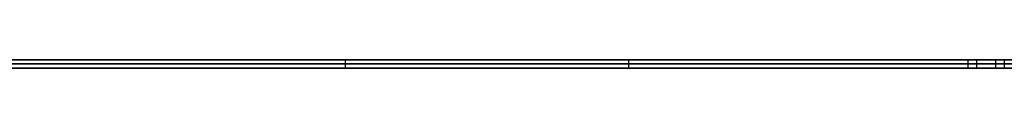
# Model space of a CAD drawing. Extents: x -3.09 to 3.09, y -0.36 to 1.94.
# Tile 42 of 168: x -1.93875 to -1.892542, y 1.8416 to 1.842. Entities that reach past the tile are written whole.
import ezdxf

# ---------------------------------------------------------------- set-up
doc = ezdxf.new("R2010")
doc.units = 0
doc.layers.get('0').update_dxf_attribs({"linetype": 'CONTINUOUS'})

# ---------------------------------------------------------------- blocks, each defined once
blk = doc.blocks.new('*U1')
at = {"extrusion": (0, 1, 0)}
for p, q in [((-3.01875, 1.842, 0.83), (3.01875, 1.842, 0.83)), ((3.01875, 1.842, -0.83), (-3.01875, 1.842, -0.83)), ((-2.92375, 1.842, -0.815), (2.92375, 1.842, -0.815)), ((2.92375, 1.842, 0.815), (-2.92375, 1.842, 0.815)), ((2.92375, 1.842, -0.7525), (-2.92375, 1.842, -0.7525)), ((-2.92375, 1.842, 0.7525), (2.92375, 1.842, 0.7525)), ((-2.45875, 1.842, -0.25), (-0.01875, 1.842, -0.25)), ((-0.01875, 1.842, 0.25), (-2.45875, 1.842, 0.25)), ((-1.888054, 1.842, 0.511061), (-1.923482, 1.842, 0.511061)), ((-1.923482, 1.842, 0.511061), (-1.923482, 1.842, 0.411061)), ((-1.923482, 1.842, 0.411061), (-1.89385, 1.842, 0.411061)), ((-1.889278, 1.842, 0.462489), (-1.910176, 1.842, 0.462489)), ((-1.910176, 1.842, 0.462489), (-1.910176, 1.842, 0.499714)), ((-1.910176, 1.842, 0.499714), (-1.892543, 1.842, 0.499714)), ((-1.894258, 1.842, 0.422408), (-1.910176, 1.842, 0.422408)), ((-1.910176, 1.842, 0.422408), (-1.910176, 1.842, 0.451306)), ((-1.910176, 1.842, 0.451306), (-1.892952, 1.842, 0.451306)), ((2.92375, 1.8416, -0.815), (-2.92375, 1.8416, -0.815)), ((-2.92375, 1.8416, 0.815), (2.92375, 1.8416, 0.815)), ((2.92375, 1.8416, -0.7525), (-2.92375, 1.8416, -0.7525)), ((-2.92375, 1.8416, 0.7525), (2.92375, 1.8416, 0.7525)), ((-2.45875, 1.8418, 0.25), (-0.01875, 1.8418, 0.25)), ((-0.01875, 1.8418, -0.25), (-2.45875, 1.8418, -0.25)), ((-1.923482, 1.8416, 0.511061), (-1.888054, 1.8416, 0.511061)), ((-1.923482, 1.8416, 0.411061), (-1.923482, 1.8416, 0.511061)), ((-1.89385, 1.8416, 0.411061), (-1.923482, 1.8416, 0.411061)), ((-1.894258, 1.8416, 0.422408), (-1.910176, 1.8416, 0.422408)), ((-1.910176, 1.8416, 0.422408), (-1.910176, 1.8416, 0.451306)), ((-1.910176, 1.8416, 0.451306), (-1.892952, 1.8416, 0.451306)), ((-1.889278, 1.8416, 0.462489), (-1.910176, 1.8416, 0.462489)), ((-1.910176, 1.8416, 0.462489), (-1.910176, 1.8416, 0.499714)), ((-1.910176, 1.8416, 0.499714), (-1.892543, 1.8416, 0.499714))]:
    blk.add_line(p, q, dxfattribs=at)
at = {"extrusion": (0, 0, -1)}
for p, q in [((-3.01875, 1.842, 0.83), (3.01875, 1.842, 0.83)), ((2.92375, 1.842, -0.7525), (-2.92375, 1.842, -0.7525)), ((2.92375, 1.842, 0.815), (-2.92375, 1.842, 0.815)), ((-0.01875, 1.842, 0.25), (-2.45875, 1.842, 0.25)), ((-1.888054, 1.842, 0.511061), (-1.923482, 1.842, 0.511061)), ((-1.923482, 1.842, 0.511061), (-1.923482, 1.8416, 0.511061)), ((-1.894258, 1.842, 0.422408), (-1.910176, 1.842, 0.422408)), ((-1.910176, 1.842, 0.422408), (-1.910176, 1.8416, 0.422408)), ((-1.889278, 1.842, 0.462489), (-1.910176, 1.842, 0.462489)), ((-1.910176, 1.842, 0.462489), (-1.910176, 1.8416, 0.462489)), ((-1.894258, 1.842, 0.422408), (-1.894258, 1.8416, 0.422408)), ((2.92375, 1.8416, -0.7525), (-2.92375, 1.8416, -0.7525)), ((-2.92375, 1.8416, 0.815), (2.92375, 1.8416, 0.815)), ((-2.45875, 1.8418, 0.25), (-0.01875, 1.8418, 0.25)), ((-1.923482, 1.8416, 0.511061), (-1.888054, 1.8416, 0.511061)), ((-1.894258, 1.8416, 0.422408), (-1.910176, 1.8416, 0.422408)), ((-1.889278, 1.8416, 0.462489), (-1.910176, 1.8416, 0.462489))]:
    blk.add_line(p, q, dxfattribs=at)
for p, q in [((3.01875, 1.842, -0.83), (-3.01875, 1.842, -0.83)), ((-2.92375, 1.842, 0.7525), (2.92375, 1.842, 0.7525)), ((-2.92375, 1.842, -0.815), (2.92375, 1.842, -0.815)), ((-2.45875, 1.842, -0.25), (-0.01875, 1.842, -0.25)), ((-1.923482, 1.842, 0.411061), (-1.89385, 1.842, 0.411061)), ((-1.923482, 1.842, 0.411061), (-1.923482, 1.8416, 0.411061)), ((-1.910176, 1.842, 0.451306), (-1.892952, 1.842, 0.451306)), ((-1.910176, 1.842, 0.451306), (-1.910176, 1.8416, 0.451306)), ((-1.910176, 1.842, 0.499714), (-1.892543, 1.842, 0.499714)), ((-1.910176, 1.842, 0.499714), (-1.910176, 1.8416, 0.499714)), ((-1.894258, 1.842, 0.422408), (-1.894258, 1.8416, 0.422408)), ((-1.89385, 1.842, 0.411061), (-1.89385, 1.8416, 0.411061)), ((-1.89385, 1.842, 0.411061), (-1.89385, 1.8416, 0.411061)), ((-1.892952, 1.842, 0.451306), (-1.892952, 1.8416, 0.451306)), ((-1.892952, 1.842, 0.451306), (-1.892952, 1.8416, 0.451306)), ((-1.892543, 1.842, 0.499714), (-1.892543, 1.8416, 0.499714)), ((-1.892543, 1.842, 0.499714), (-1.892543, 1.8416, 0.499714)), ((-2.92375, 1.8416, 0.7525), (2.92375, 1.8416, 0.7525)), ((2.92375, 1.8416, -0.815), (-2.92375, 1.8416, -0.815)), ((-0.01875, 1.8418, -0.25), (-2.45875, 1.8418, -0.25)), ((-1.89385, 1.8416, 0.411061), (-1.923482, 1.8416, 0.411061)), ((-1.910176, 1.8416, 0.451306), (-1.892952, 1.8416, 0.451306)), ((-1.910176, 1.8416, 0.499714), (-1.892543, 1.8416, 0.499714))]:
    blk.add_line(p, q)
at = {"extrusion": (1, 0, 0)}
for p, q in [((-1.923482, 1.842, 0.511061), (-1.923482, 1.842, 0.411061)), ((-1.923482, 1.842, 0.511061), (-1.923482, 1.8416, 0.511061)), ((-1.923482, 1.842, 0.411061), (-1.923482, 1.8416, 0.411061)), ((-1.923482, 1.8416, 0.411061), (-1.923482, 1.8416, 0.511061))]:
    blk.add_line(p, q, dxfattribs=at)
at = {"extrusion": (-1, 0, 0)}
for p, q in [((-1.910176, 1.842, 0.422408), (-1.910176, 1.842, 0.451306)), ((-1.910176, 1.842, 0.422408), (-1.910176, 1.8416, 0.422408)), ((-1.910176, 1.842, 0.451306), (-1.910176, 1.8416, 0.451306)), ((-1.910176, 1.842, 0.462489), (-1.910176, 1.842, 0.499714)), ((-1.910176, 1.842, 0.462489), (-1.910176, 1.8416, 0.462489)), ((-1.910176, 1.842, 0.499714), (-1.910176, 1.8416, 0.499714)), ((-1.910176, 1.8416, 0.422408), (-1.910176, 1.8416, 0.451306)), ((-1.910176, 1.8416, 0.462489), (-1.910176, 1.8416, 0.499714))]:
    blk.add_line(p, q, dxfattribs=at)
for points in [[(-1.8925, 1.842, 0.422416), (-1.89263, 1.842, 0.422415), (-1.89276, 1.842, 0.422414), (-1.8929, 1.842, 0.422413), (-1.89303, 1.842, 0.422412), (-1.89316, 1.842, 0.422411), (-1.8933, 1.842, 0.42241), (-1.89344, 1.842, 0.422409), (-1.89357, 1.842, 0.422409), (-1.89371, 1.842, 0.422408), (-1.89384, 1.842, 0.422408), (-1.89398, 1.842, 0.422408), (-1.89412, 1.842, 0.422408), (-1.89426, 1.842, 0.422408)], [(-1.8925, 1.842, 0.422416), (-1.89263, 1.842, 0.422415), (-1.89276, 1.842, 0.422414), (-1.8929, 1.842, 0.422413), (-1.89303, 1.842, 0.422412), (-1.89316, 1.842, 0.422411), (-1.8933, 1.842, 0.42241), (-1.89344, 1.842, 0.422409), (-1.89357, 1.842, 0.422409), (-1.89371, 1.842, 0.422408), (-1.89384, 1.842, 0.422408), (-1.89398, 1.842, 0.422408), (-1.89412, 1.842, 0.422408), (-1.89426, 1.842, 0.422408)], [(-1.89385, 1.842, 0.411061), (-1.89362, 1.842, 0.411061), (-1.89339, 1.842, 0.411061), (-1.89317, 1.842, 0.411062), (-1.89294, 1.842, 0.411062), (-1.89272, 1.842, 0.411063), (-1.8925, 1.842, 0.411064)], [(-1.89385, 1.842, 0.411061), (-1.89362, 1.842, 0.411061), (-1.89339, 1.842, 0.411061), (-1.89317, 1.842, 0.411062), (-1.89294, 1.842, 0.411062), (-1.89272, 1.842, 0.411063), (-1.8925, 1.842, 0.411064)], [(-1.89295, 1.842, 0.451306), (-1.89282, 1.842, 0.451306), (-1.89269, 1.842, 0.451305), (-1.89256, 1.842, 0.451305), (-1.89243, 1.842, 0.451305)], [(-1.89295, 1.842, 0.451306), (-1.89282, 1.842, 0.451306), (-1.89269, 1.842, 0.451305), (-1.89256, 1.842, 0.451305), (-1.89243, 1.842, 0.451305)], [(-1.89243, 1.8416, 0.422417), (-1.89262, 1.8416, 0.422415), (-1.89283, 1.8416, 0.422413), (-1.89303, 1.8416, 0.422412), (-1.89323, 1.8416, 0.42241), (-1.89343, 1.8416, 0.422409), (-1.89364, 1.8416, 0.422409), (-1.89384, 1.8416, 0.422408), (-1.89405, 1.8416, 0.422408), (-1.89426, 1.8416, 0.422408)], [(-1.89243, 1.8416, 0.422417), (-1.89262, 1.8416, 0.422415), (-1.89283, 1.8416, 0.422413), (-1.89303, 1.8416, 0.422412), (-1.89323, 1.8416, 0.42241), (-1.89343, 1.8416, 0.422409), (-1.89364, 1.8416, 0.422409), (-1.89384, 1.8416, 0.422408), (-1.89405, 1.8416, 0.422408), (-1.89426, 1.8416, 0.422408)], [(-1.89249, 1.8416, 0.411064), (-1.89283, 1.8416, 0.411063), (-1.89317, 1.8416, 0.411062), (-1.89351, 1.8416, 0.411061), (-1.89385, 1.8416, 0.411061)], [(-1.89249, 1.8416, 0.411064), (-1.89283, 1.8416, 0.411063), (-1.89317, 1.8416, 0.411062), (-1.89351, 1.8416, 0.411061), (-1.89385, 1.8416, 0.411061)], [(-1.89295, 1.8416, 0.451306), (-1.89275, 1.8416, 0.451305), (-1.89256, 1.8416, 0.451305), (-1.89236, 1.8416, 0.451304)], [(-1.89295, 1.8416, 0.451306), (-1.89275, 1.8416, 0.451305), (-1.89256, 1.8416, 0.451305), (-1.89236, 1.8416, 0.451304)]]:
    blk.add_polyline3d(points)
at = {"extrusion": (0, 1, 0)}
for centre, start, end in [((1.93875, -0.53, 1.842), 180, 270), ((1.93875, -0.44, 1.842), 90, 180), ((1.93875, -0.53, 1.8418), 180, 270), ((1.93875, -0.44, 1.8418), 90, 180), ((1.93875, -0.44, 1.8418), 90, 180), ((1.93875, -0.53, 1.8418), 180, 270)]:
    blk.add_arc(centre, 0.08, start, end, dxfattribs=at)
at = {"extrusion": (0, -1, 0)}
for centre, start, end in [((-1.93875, -0.44, -1.842), 0, 90), ((-1.93875, -0.53, -1.842), 270, 0)]:
    blk.add_arc(centre, 0.08, start, end, dxfattribs=at)

msp = doc.modelspace()

# ---------------------------------------------------------------- block references
msp.add_blockref('*U1', (0, 0))

doc.saveas('drawing.dxf')
